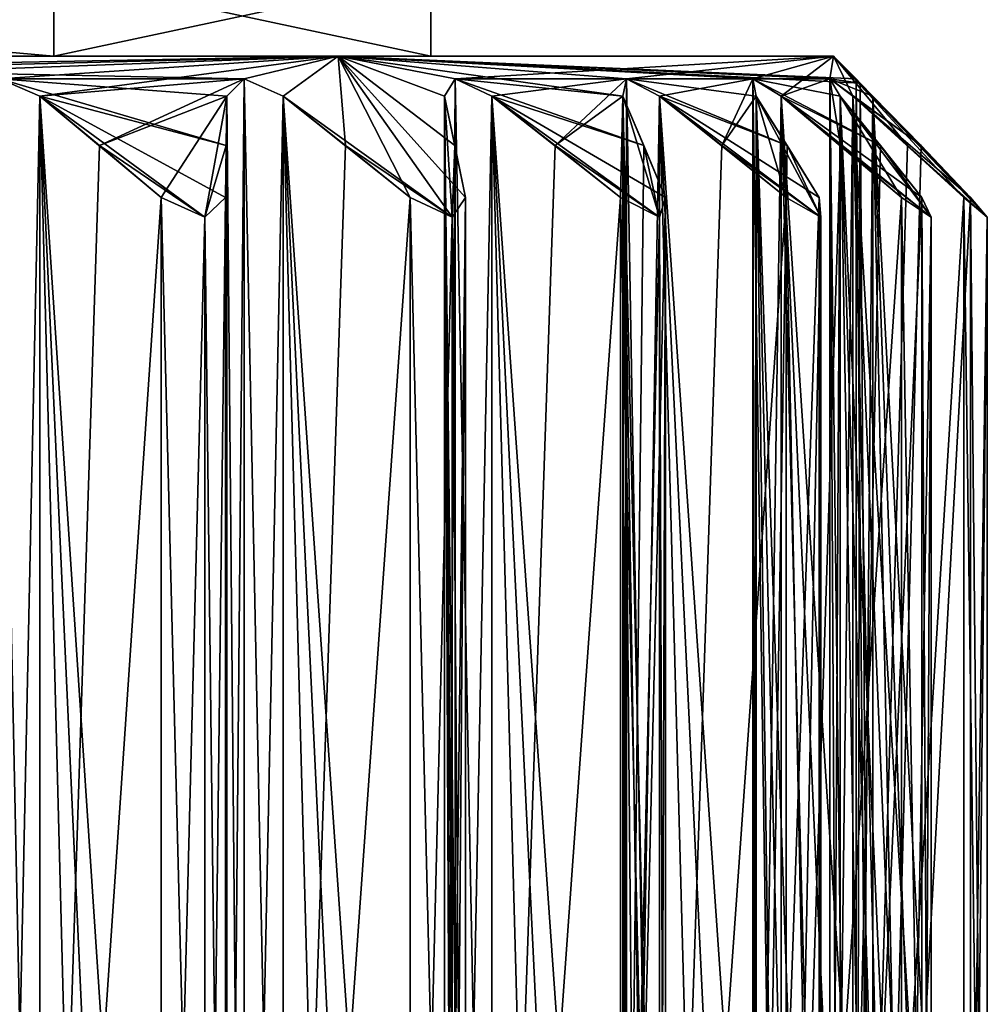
# Model space of a CAD drawing. Header units: millimetres. Extents: x -198 to 35, y -266 to 413.
# Tile 12 of 98: x -180.63 to -174.62, y -118.89 to -112.77. Entities that reach past the tile are written whole.
import ezdxf

# ---------------------------------------------------------------- set-up
doc = ezdxf.new("R2010")
doc.units = ezdxf.units.MM
doc.header["$LTSCALE"] = 87.30003
for name, color, linetype in [('1107', 7, 'CONTINUOUS'), ('1109', 7, 'CONTINUOUS'), ('1137', 7, 'CONTINUOUS'), ('1138', 7, 'CONTINUOUS'), ('1140', 7, 'CONTINUOUS'), ('1174', 7, 'CONTINUOUS'), ('1175', 7, 'CONTINUOUS'), ('1176', 7, 'CONTINUOUS'), ('1177', 7, 'CONTINUOUS'), ('1178', 7, 'CONTINUOUS'), ('1179', 7, 'CONTINUOUS'), ('1180', 7, 'CONTINUOUS'), ('1181', 7, 'CONTINUOUS'), ('1182', 7, 'CONTINUOUS'), ('1183', 7, 'CONTINUOUS'), ('1184', 7, 'CONTINUOUS'), ('1185', 7, 'CONTINUOUS'), ('1186', 7, 'CONTINUOUS'), ('1187', 7, 'CONTINUOUS'), ('1188', 7, 'CONTINUOUS'), ('1189', 7, 'CONTINUOUS'), ('1190', 7, 'CONTINUOUS'), ('1191', 7, 'CONTINUOUS'), ('1192', 7, 'CONTINUOUS'), ('1193', 7, 'CONTINUOUS'), ('1194', 7, 'CONTINUOUS'), ('1195', 7, 'CONTINUOUS'), ('1196', 7, 'CONTINUOUS'), ('1197', 7, 'CONTINUOUS'), ('1198', 7, 'CONTINUOUS'), ('1199', 7, 'CONTINUOUS'), ('1200', 7, 'CONTINUOUS'), ('1201', 7, 'CONTINUOUS'), ('1202', 7, 'CONTINUOUS'), ('1203', 7, 'CONTINUOUS'), ('1204', 7, 'CONTINUOUS'), ('1205', 7, 'CONTINUOUS'), ('1206', 7, 'CONTINUOUS'), ('1207', 7, 'CONTINUOUS'), ('1208', 7, 'CONTINUOUS'), ('1209', 7, 'CONTINUOUS'), ('1210', 7, 'CONTINUOUS'), ('1211', 7, 'CONTINUOUS'), ('1212', 7, 'CONTINUOUS'), ('1213', 7, 'CONTINUOUS'), ('1214', 7, 'CONTINUOUS'), ('1215', 7, 'CONTINUOUS'), ('1216', 7, 'CONTINUOUS'), ('1217', 7, 'CONTINUOUS'), ('1218', 7, 'CONTINUOUS'), ('1219', 7, 'CONTINUOUS'), ('1220', 7, 'CONTINUOUS'), ('1221', 7, 'CONTINUOUS'), ('1222', 7, 'CONTINUOUS')]:
    doc.layers.add(name, color=color, linetype=linetype)

msp = doc.modelspace()

# ---------------------------------------------------------------- linework, layer by layer
at = {"layer": '1107', "linetype": 'Continuous'}
for points in [[(-180.4151, -112.5, 64.6569), (-186.072, -112.5, 67), (-180.4152, -113, 64.6568), (-180.4151, -112.5, 64.6569)], [(-180.4152, -113, 64.6568), (-186.072, -112.5, 67), (-186.072, -113, 67), (-180.4152, -113, 64.6568)], [(-178.072, -113, 59), (-180.4151, -112.5, 64.6569), (-180.4152, -113, 64.6568), (-178.072, -113, 59)], [(-178.072, -112.5, 59), (-180.4151, -112.5, 64.6569), (-178.072, -113, 59), (-178.072, -112.5, 59)]]:
    msp.add_3dface(points, dxfattribs=at)
at = {"layer": '1109', "linetype": 'Continuous'}
for points in [[(-186.072, -112.5, 51), (-180.4151, -112.5, 53.3431), (-186.072, -113, 51), (-186.072, -112.5, 51)], [(-186.072, -113, 51), (-180.4151, -112.5, 53.3431), (-180.4152, -113, 53.3432), (-186.072, -113, 51)], [(-178.072, -112.5, 59), (-178.072, -113, 59), (-180.4152, -113, 53.3432), (-178.072, -112.5, 59)], [(-180.4151, -112.5, 53.3431), (-178.072, -112.5, 59), (-180.4152, -113, 53.3432), (-180.4151, -112.5, 53.3431)]]:
    msp.add_3dface(points, dxfattribs=at)
at = {"layer": '1137', "linetype": 'Continuous'}
for points in [[(-180.4152, -113, 64.6568), (-186.072, -113, 67), (-178.6474, -113, 66.4246), (-180.4152, -113, 64.6568)], [(-178.6474, -113, 66.4246), (-186.072, -113, 67), (-186.072, -113, 69.5), (-178.6474, -113, 66.4246)], [(-186.072, -113, 51), (-180.4152, -113, 53.3432), (-178.6474, -113, 51.5754), (-186.072, -113, 51)], [(-186.072, -113, 48.5), (-186.072, -113, 51), (-178.6474, -113, 51.5754), (-186.072, -113, 48.5)], [(-178.072, -113, 59), (-180.4152, -113, 64.6568), (-175.572, -113, 59), (-178.072, -113, 59)], [(-180.4152, -113, 53.3432), (-178.072, -113, 59), (-178.6474, -113, 51.5754), (-180.4152, -113, 53.3432)], [(-175.572, -113, 59), (-180.4152, -113, 64.6568), (-178.6474, -113, 66.4246), (-175.572, -113, 59)], [(-178.6474, -113, 51.5754), (-178.072, -113, 59), (-175.572, -113, 59), (-178.6474, -113, 51.5754)]]:
    msp.add_3dface(points, dxfattribs=at)
at = {"layer": '1138', "linetype": 'Continuous'}
for points in [[(-178.6474, -113, 66.4246), (-186.072, -113, 69.5), (-179.2324, -113.1404, 67.1511), (-178.6474, -113, 66.4246)], [(-179.2324, -113.1404, 67.1511), (-186.072, -113, 69.5), (-180.7518, -113.1404, 68.2149), (-179.2324, -113.1404, 67.1511)], [(-178.9906, -113.2477, 67.0849), (-178.6474, -113, 66.4246), (-179.2324, -113.1404, 67.1511), (-178.9906, -113.2477, 67.0849)], [(-177.9403, -114.0001, 67.1317), (-178.6474, -113, 66.4246), (-178.9906, -113.2477, 67.0849), (-177.9403, -114.0001, 67.1317)], [(-175.572, -113, 59), (-178.6474, -113, 66.4246), (-175.4315, -113.1405, 59), (-175.572, -113, 59)], [(-175.4315, -113.1405, 59), (-178.6474, -113, 66.4246), (-175.4059, -113.1668, 59.1212), (-175.4315, -113.1405, 59)], [(-175.4059, -113.1668, 59.1212), (-178.6474, -113, 66.4246), (-175.5932, -113.1404, 60.8477), (-175.4059, -113.1668, 59.1212)], [(-175.5932, -113.1404, 60.8477), (-178.6474, -113, 66.4246), (-176.0732, -113.1404, 62.6393), (-175.5932, -113.1404, 60.8477)], [(-176.0732, -113.1404, 62.6393), (-178.6474, -113, 66.4246), (-176.8571, -113.1404, 64.3203), (-176.0732, -113.1404, 62.6393)], [(-176.8571, -113.1404, 64.3203), (-178.6474, -113, 66.4246), (-176.8802, -113.2477, 64.5699), (-176.8571, -113.1404, 64.3203)], [(-176.8802, -113.2477, 64.5699), (-178.6474, -113, 66.4246), (-177.9209, -113.1404, 65.8396), (-176.8802, -113.2477, 64.5699)], [(-177.9209, -113.1404, 65.8396), (-178.6474, -113, 66.4246), (-177.9871, -113.2477, 66.0814), (-177.9209, -113.1404, 65.8396)], [(-177.9871, -113.2477, 66.0814), (-178.6474, -113, 66.4246), (-177.9227, -113.555, 66.4701), (-177.9871, -113.2477, 66.0814)], [(-177.9227, -113.555, 66.4701), (-178.6474, -113, 66.4246), (-177.8564, -113.8773, 66.8706), (-177.9227, -113.555, 66.4701)], [(-177.8564, -113.8773, 66.8706), (-178.6474, -113, 66.4246), (-177.9403, -114.0001, 67.1317), (-177.8564, -113.8773, 66.8706)], [(-179.3396, -113.2477, 67.3778), (-179.2324, -113.1404, 67.1511), (-180.7518, -113.1404, 68.2149), (-179.3396, -113.2477, 67.3778)], [(-179.3437, -113.555, 67.7718), (-179.3396, -113.2477, 67.3778), (-180.7518, -113.1404, 68.2149), (-179.3437, -113.555, 67.7718)], [(-180.5021, -113.2477, 68.1918), (-179.3437, -113.555, 67.7718), (-180.7518, -113.1404, 68.2149), (-180.5021, -113.2477, 68.1918)], [(-176.7493, -113.555, 64.9416), (-176.8802, -113.2477, 64.5699), (-177.9209, -113.1404, 65.8396), (-176.7493, -113.555, 64.9416)], [(-177.6942, -113.2477, 65.7324), (-176.7493, -113.555, 64.9416), (-177.9209, -113.1404, 65.8396), (-177.6942, -113.2477, 65.7324)], [(-176.0527, -113.2477, 62.8891), (-176.0732, -113.1404, 62.6393), (-176.8571, -113.1404, 64.3203), (-176.0527, -113.2477, 62.8891)], [(-175.8592, -113.555, 63.2324), (-176.0527, -113.2477, 62.8891), (-176.8571, -113.1404, 64.3203), (-175.8592, -113.555, 63.2324)], [(-176.6524, -113.2477, 64.1754), (-175.8592, -113.555, 63.2324), (-176.8571, -113.1404, 64.3203), (-176.6524, -113.2477, 64.1754)], [(-175.5295, -113.2477, 61.0902), (-175.5932, -113.1404, 60.8477), (-176.0732, -113.1404, 62.6393), (-175.5295, -113.2477, 61.0902)], [(-175.2794, -113.555, 61.3947), (-175.5295, -113.2477, 61.0902), (-176.0732, -113.1404, 62.6393), (-175.2794, -113.555, 61.3947)], [(-175.8969, -113.2477, 62.4611), (-175.2794, -113.555, 61.3947), (-176.0732, -113.1404, 62.6393), (-175.8969, -113.2477, 62.4611)], [(-175.3267, -113.2477, 59.2278), (-175.4059, -113.1668, 59.1212), (-175.5932, -113.1404, 60.8477), (-175.3267, -113.2477, 59.2278)], [(-175.0276, -113.555, 59.4842), (-175.3267, -113.2477, 59.2278), (-175.5932, -113.1404, 60.8477), (-175.0276, -113.555, 59.4842)], [(-175.4504, -113.2477, 60.6416), (-175.0276, -113.555, 59.4842), (-175.5932, -113.1404, 60.8477), (-175.4504, -113.2477, 60.6416)], [(-179.348, -113.8773, 68.1776), (-179.3437, -113.555, 67.7718), (-180.5021, -113.2477, 68.1918), (-179.348, -113.8773, 68.1776)], [(-179.4759, -114.0001, 68.4202), (-179.348, -113.8773, 68.1776), (-180.5021, -113.2477, 68.1918), (-179.4759, -114.0001, 68.4202)], [(-180.1305, -113.555, 68.3226), (-179.4759, -114.0001, 68.4202), (-180.5021, -113.2477, 68.1918), (-180.1305, -113.555, 68.3226)], [(-178.6019, -113.555, 67.1493), (-177.9403, -114.0001, 67.1317), (-178.9906, -113.2477, 67.0849), (-178.6019, -113.555, 67.1493)], [(-176.6145, -113.8773, 65.3244), (-176.7493, -113.555, 64.9416), (-177.6942, -113.2477, 65.7324), (-176.6145, -113.8773, 65.3244)], [(-176.6517, -114.0001, 65.5961), (-176.6145, -113.8773, 65.3244), (-177.6942, -113.2477, 65.7324), (-176.6517, -114.0001, 65.5961)], [(-177.3003, -113.555, 65.7283), (-176.6517, -114.0001, 65.5961), (-177.6942, -113.2477, 65.7324), (-177.3003, -113.555, 65.7283)], [(-175.66, -113.8773, 63.5861), (-175.8592, -113.555, 63.2324), (-176.6524, -113.2477, 64.1754), (-175.66, -113.8773, 63.5861)], [(-175.6495, -114.0001, 63.8601), (-175.66, -113.8773, 63.5861), (-176.6524, -113.2477, 64.1754), (-175.6495, -114.0001, 63.8601)], [(-176.2652, -113.555, 64.1029), (-175.6495, -114.0001, 63.8601), (-176.6524, -113.2477, 64.1754), (-176.2652, -113.555, 64.1029)], [(-175.0218, -113.8773, 61.7084), (-175.2794, -113.555, 61.3947), (-175.8969, -113.2477, 62.4611), (-175.0218, -113.8773, 61.7084)], [(-174.9639, -114.0001, 61.9764), (-175.0218, -113.8773, 61.7084), (-175.8969, -113.2477, 62.4611), (-174.9639, -114.0001, 61.9764)], [(-175.5281, -113.555, 62.3224), (-174.9639, -114.0001, 61.9764), (-175.8969, -113.2477, 62.4611), (-175.5281, -113.555, 62.3224)], [(-174.7194, -113.8773, 59.7484), (-175.0276, -113.555, 59.4842), (-175.4504, -113.2477, 60.6416), (-174.7194, -113.8773, 59.7484)], [(-174.6158, -114.0001, 60.0023), (-174.7194, -113.8773, 59.7484), (-175.4504, -113.2477, 60.6416), (-174.6158, -114.0001, 60.0023)], [(-175.1114, -113.555, 60.441), (-174.6158, -114.0001, 60.0023), (-175.4504, -113.2477, 60.6416), (-175.1114, -113.555, 60.441)], [(-179.7476, -113.8773, 68.4575), (-179.4759, -114.0001, 68.4202), (-180.1305, -113.555, 68.3226), (-179.7476, -113.8773, 68.4575)], [(-178.2014, -113.8773, 67.2156), (-177.9403, -114.0001, 67.1317), (-178.6019, -113.555, 67.1493), (-178.2014, -113.8773, 67.2156)], [(-176.8944, -113.8773, 65.724), (-176.6517, -114.0001, 65.5961), (-177.3003, -113.555, 65.7283), (-176.8944, -113.8773, 65.724)], [(-175.8662, -113.8773, 64.0282), (-175.6495, -114.0001, 63.8601), (-176.2652, -113.555, 64.1029), (-175.8662, -113.8773, 64.0282)], [(-175.1481, -113.8773, 62.1796), (-174.9639, -114.0001, 61.9764), (-175.5281, -113.555, 62.3224), (-175.1481, -113.8773, 62.1796)], [(-174.7619, -113.8773, 60.2344), (-174.6158, -114.0001, 60.0023), (-175.1114, -113.555, 60.441), (-174.7619, -113.8773, 60.2344)]]:
    msp.add_3dface(points, dxfattribs=at)
at = {"layer": '1140', "linetype": 'Continuous'}
for points in [[(-186.072, -113, 48.5), (-178.6474, -113, 51.5754), (-186.072, -113.1404, 48.3595), (-186.072, -113, 48.5)], [(-186.072, -113.1404, 48.3595), (-178.6474, -113, 51.5754), (-184.2243, -113.1404, 48.5212), (-186.072, -113.1404, 48.3595)], [(-184.2243, -113.1404, 48.5212), (-178.6474, -113, 51.5754), (-182.4327, -113.1404, 49.0012), (-184.2243, -113.1404, 48.5212)], [(-182.4327, -113.1404, 49.0012), (-178.6474, -113, 51.5754), (-180.7517, -113.1404, 49.7851), (-182.4327, -113.1404, 49.0012)], [(-180.7517, -113.1404, 49.7851), (-178.6474, -113, 51.5754), (-180.5021, -113.2477, 49.8082), (-180.7517, -113.1404, 49.7851)], [(-180.5021, -113.2477, 49.8082), (-178.6474, -113, 51.5754), (-179.2324, -113.1404, 50.8489), (-180.5021, -113.2477, 49.8082)], [(-179.2324, -113.1404, 50.8489), (-178.6474, -113, 51.5754), (-178.9906, -113.2477, 50.9151), (-179.2324, -113.1404, 50.8489)], [(-178.9906, -113.2477, 50.9151), (-178.6474, -113, 51.5754), (-178.6019, -113.555, 50.8507), (-178.9906, -113.2477, 50.9151)], [(-178.6474, -113, 51.5754), (-175.572, -113, 59), (-177.9209, -113.1404, 52.1604), (-178.6474, -113, 51.5754)], [(-178.6019, -113.555, 50.8507), (-178.6474, -113, 51.5754), (-178.2014, -113.8773, 50.7844), (-178.6019, -113.555, 50.8507)], [(-178.2014, -113.8773, 50.7844), (-178.6474, -113, 51.5754), (-177.9403, -114.0001, 50.8683), (-178.2014, -113.8773, 50.7844)], [(-177.9403, -114.0001, 50.8683), (-178.6474, -113, 51.5754), (-177.9871, -113.2477, 51.9186), (-177.9403, -114.0001, 50.8683)], [(-177.9871, -113.2477, 51.9186), (-178.6474, -113, 51.5754), (-177.9209, -113.1404, 52.1604), (-177.9871, -113.2477, 51.9186)], [(-177.9209, -113.1404, 52.1604), (-175.572, -113, 59), (-176.8571, -113.1404, 53.6798), (-177.9209, -113.1404, 52.1604)], [(-176.8571, -113.1404, 53.6798), (-175.572, -113, 59), (-176.0732, -113.1404, 55.3608), (-176.8571, -113.1404, 53.6798)], [(-176.0732, -113.1404, 55.3608), (-175.572, -113, 59), (-175.8969, -113.2477, 55.5389), (-176.0732, -113.1404, 55.3608)], [(-175.8969, -113.2477, 55.5389), (-175.572, -113, 59), (-175.5932, -113.1404, 57.1523), (-175.8969, -113.2477, 55.5389)], [(-175.5932, -113.1404, 57.1523), (-175.572, -113, 59), (-175.4504, -113.2477, 57.3584), (-175.5932, -113.1404, 57.1523)], [(-175.572, -113, 59), (-175.4315, -113.1405, 59), (-175.406, -113.1668, 58.8789), (-175.572, -113, 59)], [(-175.4504, -113.2477, 57.3584), (-175.572, -113, 59), (-175.1113, -113.555, 57.559), (-175.4504, -113.2477, 57.3584)], [(-175.1113, -113.555, 57.559), (-175.572, -113, 59), (-174.7619, -113.8773, 57.7656), (-175.1113, -113.555, 57.559)], [(-174.7619, -113.8773, 57.7656), (-175.572, -113, 59), (-174.6158, -114.0001, 57.9977), (-174.7619, -113.8773, 57.7656)], [(-174.6158, -114.0001, 57.9977), (-175.572, -113, 59), (-175.3267, -113.2477, 58.7722), (-174.6158, -114.0001, 57.9977)], [(-175.3267, -113.2477, 58.7722), (-175.572, -113, 59), (-175.406, -113.1668, 58.8789), (-175.3267, -113.2477, 58.7722)], [(-180.1304, -113.555, 49.6773), (-180.5021, -113.2477, 49.8082), (-179.2324, -113.1404, 50.8489), (-180.1304, -113.555, 49.6773)], [(-179.3396, -113.2477, 50.6222), (-180.1304, -113.555, 49.6773), (-179.2324, -113.1404, 50.8489), (-179.3396, -113.2477, 50.6222)], [(-177.6942, -113.2477, 52.2676), (-177.9209, -113.1404, 52.1604), (-176.8571, -113.1404, 53.6798), (-177.6942, -113.2477, 52.2676)], [(-177.3002, -113.555, 52.2717), (-177.6942, -113.2477, 52.2676), (-176.8571, -113.1404, 53.6798), (-177.3002, -113.555, 52.2717)], [(-176.8802, -113.2477, 53.4301), (-177.3002, -113.555, 52.2717), (-176.8571, -113.1404, 53.6798), (-176.8802, -113.2477, 53.4301)], [(-176.6524, -113.2477, 53.8246), (-176.8571, -113.1404, 53.6798), (-176.0732, -113.1404, 55.3608), (-176.6524, -113.2477, 53.8246)], [(-176.2651, -113.555, 53.8971), (-176.6524, -113.2477, 53.8246), (-176.0732, -113.1404, 55.3608), (-176.2651, -113.555, 53.8971)], [(-176.0527, -113.2477, 55.1109), (-176.2651, -113.555, 53.8971), (-176.0732, -113.1404, 55.3608), (-176.0527, -113.2477, 55.1109)], [(-175.528, -113.555, 55.6776), (-175.8969, -113.2477, 55.5389), (-175.5932, -113.1404, 57.1523), (-175.528, -113.555, 55.6776)], [(-175.5295, -113.2477, 56.9098), (-175.528, -113.555, 55.6776), (-175.5932, -113.1404, 57.1523), (-175.5295, -113.2477, 56.9098)], [(-179.7476, -113.8773, 49.5425), (-180.1304, -113.555, 49.6773), (-179.3396, -113.2477, 50.6222), (-179.7476, -113.8773, 49.5425)], [(-179.4759, -114.0001, 49.5797), (-179.7476, -113.8773, 49.5425), (-179.3396, -113.2477, 50.6222), (-179.4759, -114.0001, 49.5797)], [(-179.3437, -113.555, 50.2283), (-179.4759, -114.0001, 49.5797), (-179.3396, -113.2477, 50.6222), (-179.3437, -113.555, 50.2283)], [(-177.9227, -113.555, 51.5299), (-177.9403, -114.0001, 50.8683), (-177.9871, -113.2477, 51.9186), (-177.9227, -113.555, 51.5299)], [(-176.8944, -113.8773, 52.276), (-177.3002, -113.555, 52.2717), (-176.8802, -113.2477, 53.4301), (-176.8944, -113.8773, 52.276)], [(-176.6518, -114.0001, 52.4039), (-176.8944, -113.8773, 52.276), (-176.8802, -113.2477, 53.4301), (-176.6518, -114.0001, 52.4039)], [(-176.7494, -113.555, 53.0585), (-176.6518, -114.0001, 52.4039), (-176.8802, -113.2477, 53.4301), (-176.7494, -113.555, 53.0585)], [(-175.8662, -113.8773, 53.9718), (-176.2651, -113.555, 53.8971), (-176.0527, -113.2477, 55.1109), (-175.8662, -113.8773, 53.9718)], [(-175.6495, -114.0001, 54.1399), (-175.8662, -113.8773, 53.9718), (-176.0527, -113.2477, 55.1109), (-175.6495, -114.0001, 54.1399)], [(-175.8593, -113.555, 54.7677), (-175.6495, -114.0001, 54.1399), (-176.0527, -113.2477, 55.1109), (-175.8593, -113.555, 54.7677)], [(-175.1481, -113.8773, 55.8204), (-175.528, -113.555, 55.6776), (-175.5295, -113.2477, 56.9098), (-175.1481, -113.8773, 55.8204)], [(-174.9639, -114.0001, 56.0236), (-175.1481, -113.8773, 55.8204), (-175.5295, -113.2477, 56.9098), (-174.9639, -114.0001, 56.0236)], [(-175.2795, -113.555, 56.6054), (-174.9639, -114.0001, 56.0236), (-175.5295, -113.2477, 56.9098), (-175.2795, -113.555, 56.6054)], [(-175.0276, -113.555, 58.5158), (-174.6158, -114.0001, 57.9977), (-175.3267, -113.2477, 58.7722), (-175.0276, -113.555, 58.5158)], [(-179.348, -113.8773, 49.8224), (-179.4759, -114.0001, 49.5797), (-179.3437, -113.555, 50.2283), (-179.348, -113.8773, 49.8224)], [(-177.8564, -113.8773, 51.1294), (-177.9403, -114.0001, 50.8683), (-177.9227, -113.555, 51.5299), (-177.8564, -113.8773, 51.1294)], [(-176.6145, -113.8773, 52.6756), (-176.6518, -114.0001, 52.4039), (-176.7494, -113.555, 53.0585), (-176.6145, -113.8773, 52.6756)], [(-175.66, -113.8773, 54.4139), (-175.6495, -114.0001, 54.1399), (-175.8593, -113.555, 54.7677), (-175.66, -113.8773, 54.4139)], [(-175.0218, -113.8773, 56.2916), (-174.9639, -114.0001, 56.0236), (-175.2795, -113.555, 56.6054), (-175.0218, -113.8773, 56.2916)], [(-174.7194, -113.8773, 58.2516), (-174.6158, -114.0001, 57.9977), (-175.0276, -113.555, 58.5158), (-174.7194, -113.8773, 58.2516)]]:
    msp.add_3dface(points, dxfattribs=at)
at = {"layer": '1174', "linetype": 'Continuous'}
for points in [[(-180.5021, -113.2477, 68.1918), (-180.7518, -113.1404, 68.2149), (-180.5021, -125, 68.1918), (-180.5021, -113.2477, 68.1918)], [(-180.7518, -113.1404, 68.2149), (-180.7517, -125, 68.215), (-180.5021, -125, 68.1918), (-180.7518, -113.1404, 68.2149)]]:
    msp.add_3dface(points, dxfattribs=at)
at = {"layer": '1175', "linetype": 'Continuous'}
for points in [[(-179.3396, -113.2477, 67.3778), (-179.3437, -113.555, 67.7718), (-179.348, -113.8773, 68.1776), (-179.3396, -113.2477, 67.3778)], [(-179.3396, -113.2477, 67.3778), (-179.348, -113.8773, 68.1776), (-179.348, -124.6227, 68.1776), (-179.3396, -113.2477, 67.3778)], [(-179.3396, -113.2477, 67.3778), (-179.348, -124.6227, 68.1776), (-179.3454, -124.814, 67.9376), (-179.3396, -113.2477, 67.3778)], [(-179.343, -125, 67.7017), (-179.3396, -113.2477, 67.3778), (-179.3454, -124.814, 67.9376), (-179.343, -125, 67.7017)], [(-179.3396, -113.2477, 67.3778), (-179.343, -125, 67.7017), (-179.3396, -125, 67.3778), (-179.3396, -113.2477, 67.3778)]]:
    msp.add_3dface(points, dxfattribs=at)
at = {"layer": '1176', "linetype": 'Continuous'}
for points in [[(-179.4759, -114.0001, 68.4202), (-179.7476, -113.8773, 68.4575), (-179.4759, -124.4999, 68.4202), (-179.4759, -114.0001, 68.4202)], [(-179.7476, -113.8773, 68.4575), (-179.7476, -124.6227, 68.4575), (-179.4759, -124.4999, 68.4202), (-179.7476, -113.8773, 68.4575)], [(-179.348, -113.8773, 68.1776), (-179.4759, -114.0001, 68.4202), (-179.348, -124.6227, 68.1776), (-179.348, -113.8773, 68.1776)], [(-179.348, -124.6227, 68.1776), (-179.4759, -114.0001, 68.4202), (-179.4759, -124.4999, 68.4202), (-179.348, -124.6227, 68.1776)]]:
    msp.add_3dface(points, dxfattribs=at)
at = {"layer": '1177', "linetype": 'Continuous'}
for points in [[(-180.1305, -113.555, 68.3226), (-180.5021, -113.2477, 68.1918), (-180.5021, -125, 68.1918), (-180.1305, -113.555, 68.3226)], [(-179.7476, -113.8773, 68.4575), (-180.1305, -113.555, 68.3226), (-180.5021, -125, 68.1918), (-179.7476, -113.8773, 68.4575)], [(-179.7476, -113.8773, 68.4575), (-180.5021, -125, 68.1918), (-179.7476, -124.6227, 68.4575), (-179.7476, -113.8773, 68.4575)]]:
    msp.add_3dface(points, dxfattribs=at)
at = {"layer": '1178', "linetype": 'Continuous'}
for points in [[(-179.2324, -113.1404, 67.1511), (-179.3396, -113.2477, 67.3778), (-179.2324, -125, 67.1512), (-179.2324, -113.1404, 67.1511)], [(-178.9906, -113.2477, 67.0849), (-179.2324, -113.1404, 67.1511), (-178.9906, -125, 67.0849), (-178.9906, -113.2477, 67.0849)], [(-179.2324, -113.1404, 67.1511), (-179.2324, -125, 67.1512), (-178.9906, -125, 67.0849), (-179.2324, -113.1404, 67.1511)], [(-179.3396, -113.2477, 67.3778), (-179.3396, -125, 67.3778), (-179.2324, -125, 67.1512), (-179.3396, -113.2477, 67.3778)]]:
    msp.add_3dface(points, dxfattribs=at)
at = {"layer": '1179', "linetype": 'Continuous'}
for points in [[(-177.9871, -113.2477, 66.0814), (-177.9227, -113.555, 66.4701), (-177.8564, -113.8773, 66.8706), (-177.9871, -113.2477, 66.0814)], [(-177.9871, -113.2477, 66.0814), (-177.8564, -113.8773, 66.8706), (-177.8564, -124.6227, 66.8706), (-177.9871, -113.2477, 66.0814)], [(-177.9871, -113.2477, 66.0814), (-177.9342, -125, 66.401), (-177.9871, -125, 66.0814), (-177.9871, -113.2477, 66.0814)], [(-177.9342, -125, 66.401), (-177.9871, -113.2477, 66.0814), (-177.8956, -124.814, 66.6338), (-177.9342, -125, 66.401)], [(-177.9871, -113.2477, 66.0814), (-177.8564, -124.6227, 66.8706), (-177.8956, -124.814, 66.6338), (-177.9871, -113.2477, 66.0814)]]:
    msp.add_3dface(points, dxfattribs=at)
at = {"layer": '1180', "linetype": 'Continuous'}
for points in [[(-177.9403, -114.0001, 67.1317), (-178.2014, -113.8773, 67.2156), (-177.9403, -124.4999, 67.1317), (-177.9403, -114.0001, 67.1317)], [(-178.2014, -113.8773, 67.2156), (-178.2014, -124.6227, 67.2156), (-177.9403, -124.4999, 67.1317), (-178.2014, -113.8773, 67.2156)], [(-177.8564, -113.8773, 66.8706), (-177.9403, -114.0001, 67.1317), (-177.8564, -124.6227, 66.8706), (-177.8564, -113.8773, 66.8706)], [(-177.8564, -124.6227, 66.8706), (-177.9403, -114.0001, 67.1317), (-177.9403, -124.4999, 67.1317), (-177.8564, -124.6227, 66.8706)]]:
    msp.add_3dface(points, dxfattribs=at)
at = {"layer": '1181', "linetype": 'Continuous'}
for points in [[(-178.6019, -113.555, 67.1493), (-178.9906, -113.2477, 67.0849), (-178.9906, -125, 67.0849), (-178.6019, -113.555, 67.1493)], [(-178.2014, -113.8773, 67.2156), (-178.6019, -113.555, 67.1493), (-178.9906, -125, 67.0849), (-178.2014, -113.8773, 67.2156)], [(-178.2014, -113.8773, 67.2156), (-178.9906, -125, 67.0849), (-178.2014, -124.6227, 67.2156), (-178.2014, -113.8773, 67.2156)]]:
    msp.add_3dface(points, dxfattribs=at)
at = {"layer": '1182', "linetype": 'Continuous'}
for points in [[(-177.9209, -113.1404, 65.8396), (-177.9871, -113.2477, 66.0814), (-177.9208, -125, 65.8396), (-177.9209, -113.1404, 65.8396)], [(-177.6942, -113.2477, 65.7324), (-177.9209, -113.1404, 65.8396), (-177.6942, -125, 65.7324), (-177.6942, -113.2477, 65.7324)], [(-177.9209, -113.1404, 65.8396), (-177.9208, -125, 65.8396), (-177.6942, -125, 65.7324), (-177.9209, -113.1404, 65.8396)], [(-177.9871, -113.2477, 66.0814), (-177.9871, -125, 66.0814), (-177.9208, -125, 65.8396), (-177.9871, -113.2477, 66.0814)]]:
    msp.add_3dface(points, dxfattribs=at)
at = {"layer": '1183', "linetype": 'Continuous'}
for points in [[(-176.8802, -113.2477, 64.5699), (-176.7493, -113.555, 64.9416), (-176.6145, -113.8773, 65.3244), (-176.8802, -113.2477, 64.5699)], [(-176.8802, -113.2477, 64.5699), (-176.6145, -113.8773, 65.3244), (-176.6145, -124.6227, 65.3244), (-176.8802, -113.2477, 64.5699)], [(-176.8802, -113.2477, 64.5699), (-176.7726, -125, 64.8755), (-176.8802, -125, 64.5699), (-176.8802, -113.2477, 64.5699)], [(-176.7726, -125, 64.8755), (-176.8802, -113.2477, 64.5699), (-176.6943, -124.814, 65.098), (-176.7726, -125, 64.8755)], [(-176.8802, -113.2477, 64.5699), (-176.6145, -124.6227, 65.3244), (-176.6943, -124.814, 65.098), (-176.8802, -113.2477, 64.5699)]]:
    msp.add_3dface(points, dxfattribs=at)
at = {"layer": '1184', "linetype": 'Continuous'}
for points in [[(-176.6517, -114.0001, 65.5961), (-176.8944, -113.8773, 65.724), (-176.6517, -124.4999, 65.5961), (-176.6517, -114.0001, 65.5961)], [(-176.8944, -113.8773, 65.724), (-176.8944, -124.6227, 65.724), (-176.6517, -124.4999, 65.5961), (-176.8944, -113.8773, 65.724)], [(-176.6145, -113.8773, 65.3244), (-176.6517, -114.0001, 65.5961), (-176.6145, -124.6227, 65.3244), (-176.6145, -113.8773, 65.3244)], [(-176.6145, -124.6227, 65.3244), (-176.6517, -114.0001, 65.5961), (-176.6517, -124.4999, 65.5961), (-176.6145, -124.6227, 65.3244)]]:
    msp.add_3dface(points, dxfattribs=at)
at = {"layer": '1185', "linetype": 'Continuous'}
for points in [[(-177.3003, -113.555, 65.7283), (-177.6942, -113.2477, 65.7324), (-177.6942, -125, 65.7324), (-177.3003, -113.555, 65.7283)], [(-176.8944, -113.8773, 65.724), (-177.3003, -113.555, 65.7283), (-177.6942, -125, 65.7324), (-176.8944, -113.8773, 65.724)], [(-176.8944, -113.8773, 65.724), (-177.6942, -125, 65.7324), (-176.8944, -124.6227, 65.724), (-176.8944, -113.8773, 65.724)]]:
    msp.add_3dface(points, dxfattribs=at)
at = {"layer": '1186', "linetype": 'Continuous'}
for points in [[(-176.8571, -113.1404, 64.3203), (-176.8802, -113.2477, 64.5699), (-176.857, -125, 64.3203), (-176.8571, -113.1404, 64.3203)], [(-176.6524, -113.2477, 64.1754), (-176.8571, -113.1404, 64.3203), (-176.6524, -125, 64.1754), (-176.6524, -113.2477, 64.1754)], [(-176.8571, -113.1404, 64.3203), (-176.857, -125, 64.3203), (-176.6524, -125, 64.1754), (-176.8571, -113.1404, 64.3203)], [(-176.8802, -113.2477, 64.5699), (-176.8802, -125, 64.5699), (-176.857, -125, 64.3203), (-176.8802, -113.2477, 64.5699)]]:
    msp.add_3dface(points, dxfattribs=at)
at = {"layer": '1187', "linetype": 'Continuous'}
for points in [[(-176.0527, -113.2477, 62.8891), (-175.8592, -113.555, 63.2324), (-175.66, -113.8773, 63.5861), (-176.0527, -113.2477, 62.8891)], [(-176.0527, -113.2477, 62.8891), (-175.66, -113.8773, 63.5861), (-175.66, -124.6227, 63.5861), (-176.0527, -113.2477, 62.8891)], [(-176.0527, -113.2477, 62.8891), (-175.8936, -125, 63.1714), (-176.0527, -125, 62.8891), (-176.0527, -113.2477, 62.8891)], [(-175.8936, -125, 63.1714), (-176.0527, -113.2477, 62.8891), (-175.7778, -124.814, 63.3769), (-175.8936, -125, 63.1714)], [(-176.0527, -113.2477, 62.8891), (-175.66, -124.6227, 63.5861), (-175.7778, -124.814, 63.3769), (-176.0527, -113.2477, 62.8891)]]:
    msp.add_3dface(points, dxfattribs=at)
at = {"layer": '1188', "linetype": 'Continuous'}
for points in [[(-175.6495, -114.0001, 63.8601), (-175.8662, -113.8773, 64.0282), (-175.6495, -124.4999, 63.8601), (-175.6495, -114.0001, 63.8601)], [(-175.8662, -113.8773, 64.0282), (-175.8662, -124.6227, 64.0282), (-175.6495, -124.4999, 63.8601), (-175.8662, -113.8773, 64.0282)], [(-175.66, -113.8773, 63.5861), (-175.6495, -114.0001, 63.8601), (-175.66, -124.6227, 63.5861), (-175.66, -113.8773, 63.5861)], [(-175.66, -124.6227, 63.5861), (-175.6495, -114.0001, 63.8601), (-175.6495, -124.4999, 63.8601), (-175.66, -124.6227, 63.5861)]]:
    msp.add_3dface(points, dxfattribs=at)
at = {"layer": '1189', "linetype": 'Continuous'}
for points in [[(-176.2652, -113.555, 64.1029), (-176.6524, -113.2477, 64.1754), (-176.6524, -125, 64.1754), (-176.2652, -113.555, 64.1029)], [(-175.8662, -113.8773, 64.0282), (-176.2652, -113.555, 64.1029), (-176.6524, -125, 64.1754), (-175.8662, -113.8773, 64.0282)], [(-175.8662, -113.8773, 64.0282), (-176.6524, -125, 64.1754), (-175.8662, -124.6227, 64.0282), (-175.8662, -113.8773, 64.0282)]]:
    msp.add_3dface(points, dxfattribs=at)
at = {"layer": '1190', "linetype": 'Continuous'}
for points in [[(-175.8969, -113.2477, 62.4611), (-176.0732, -113.1404, 62.6393), (-175.8969, -125, 62.4611), (-175.8969, -113.2477, 62.4611)], [(-176.0732, -113.1404, 62.6393), (-176.0527, -113.2477, 62.8891), (-176.0731, -125, 62.6393), (-176.0732, -113.1404, 62.6393)], [(-176.0732, -113.1404, 62.6393), (-176.0731, -125, 62.6393), (-175.8969, -125, 62.4611), (-176.0732, -113.1404, 62.6393)], [(-176.0527, -113.2477, 62.8891), (-176.0527, -125, 62.8891), (-176.0731, -125, 62.6393), (-176.0527, -113.2477, 62.8891)]]:
    msp.add_3dface(points, dxfattribs=at)
at = {"layer": '1191', "linetype": 'Continuous'}
for points in [[(-175.5295, -113.2477, 61.0902), (-175.2794, -113.555, 61.3947), (-175.0218, -113.8773, 61.7084), (-175.5295, -113.2477, 61.0902)], [(-175.5295, -113.2477, 61.0902), (-175.0218, -113.8773, 61.7084), (-175.0218, -124.6227, 61.7084), (-175.5295, -113.2477, 61.0902)], [(-175.5295, -113.2477, 61.0902), (-175.3239, -125, 61.3406), (-175.5295, -125, 61.0902), (-175.5295, -113.2477, 61.0902)], [(-175.3239, -125, 61.3406), (-175.5295, -113.2477, 61.0902), (-175.1742, -124.814, 61.5229), (-175.3239, -125, 61.3406)], [(-175.5295, -113.2477, 61.0902), (-175.0218, -124.6227, 61.7084), (-175.1742, -124.814, 61.5229), (-175.5295, -113.2477, 61.0902)]]:
    msp.add_3dface(points, dxfattribs=at)
at = {"layer": '1192', "linetype": 'Continuous'}
for points in [[(-174.9639, -114.0001, 61.9764), (-175.1481, -113.8773, 62.1796), (-174.9639, -124.4999, 61.9764), (-174.9639, -114.0001, 61.9764)], [(-175.1481, -113.8773, 62.1796), (-175.1481, -124.6227, 62.1796), (-174.9639, -124.4999, 61.9764), (-175.1481, -113.8773, 62.1796)], [(-175.0218, -113.8773, 61.7084), (-174.9639, -114.0001, 61.9764), (-175.0218, -124.6227, 61.7084), (-175.0218, -113.8773, 61.7084)], [(-175.0218, -124.6227, 61.7084), (-174.9639, -114.0001, 61.9764), (-174.9639, -124.4999, 61.9764), (-175.0218, -124.6227, 61.7084)]]:
    msp.add_3dface(points, dxfattribs=at)
at = {"layer": '1193', "linetype": 'Continuous'}
for points in [[(-175.5281, -113.555, 62.3224), (-175.8969, -113.2477, 62.4611), (-175.8969, -125, 62.4611), (-175.5281, -113.555, 62.3224)], [(-175.1481, -113.8773, 62.1796), (-175.5281, -113.555, 62.3224), (-175.8969, -125, 62.4611), (-175.1481, -113.8773, 62.1796)], [(-175.1481, -113.8773, 62.1796), (-175.8969, -125, 62.4611), (-175.1481, -124.6227, 62.1796), (-175.1481, -113.8773, 62.1796)]]:
    msp.add_3dface(points, dxfattribs=at)
at = {"layer": '1194', "linetype": 'Continuous'}
for points in [[(-175.4504, -113.2477, 60.6416), (-175.5932, -113.1404, 60.8477), (-175.4504, -125, 60.6416), (-175.4504, -113.2477, 60.6416)], [(-175.5932, -113.1404, 60.8477), (-175.5295, -113.2477, 61.0902), (-175.5931, -125, 60.8477), (-175.5932, -113.1404, 60.8477)], [(-175.5932, -113.1404, 60.8477), (-175.5931, -125, 60.8477), (-175.4504, -125, 60.6416), (-175.5932, -113.1404, 60.8477)], [(-175.5295, -113.2477, 61.0902), (-175.5295, -125, 61.0902), (-175.5931, -125, 60.8477), (-175.5295, -113.2477, 61.0902)]]:
    msp.add_3dface(points, dxfattribs=at)
at = {"layer": '1195', "linetype": 'Continuous'}
for points in [[(-175.3267, -113.2477, 59.2278), (-175.0276, -113.555, 59.4842), (-174.7194, -113.8773, 59.7484), (-175.3267, -113.2477, 59.2278)], [(-175.3267, -113.2477, 59.2278), (-174.7194, -113.8773, 59.7484), (-174.7194, -124.6227, 59.7484), (-175.3267, -113.2477, 59.2278)], [(-175.3267, -113.2477, 59.2278), (-175.0807, -125, 59.4386), (-175.3267, -125, 59.2278), (-175.3267, -113.2477, 59.2278)], [(-175.0807, -125, 59.4386), (-175.3267, -113.2477, 59.2278), (-174.9017, -124.814, 59.5921), (-175.0807, -125, 59.4386)], [(-175.3267, -113.2477, 59.2278), (-174.7194, -124.6227, 59.7484), (-174.9017, -124.814, 59.5921), (-175.3267, -113.2477, 59.2278)]]:
    msp.add_3dface(points, dxfattribs=at)
at = {"layer": '1196', "linetype": 'Continuous'}
for points in [[(-174.6158, -114.0001, 60.0023), (-174.7619, -113.8773, 60.2344), (-174.6158, -124.4999, 60.0023), (-174.6158, -114.0001, 60.0023)], [(-174.7619, -113.8773, 60.2344), (-174.7619, -124.6227, 60.2344), (-174.6158, -124.4999, 60.0023), (-174.7619, -113.8773, 60.2344)], [(-174.7194, -113.8773, 59.7484), (-174.6158, -114.0001, 60.0023), (-174.7194, -124.6227, 59.7484), (-174.7194, -113.8773, 59.7484)], [(-174.7194, -124.6227, 59.7484), (-174.6158, -114.0001, 60.0023), (-174.6158, -124.4999, 60.0023), (-174.7194, -124.6227, 59.7484)]]:
    msp.add_3dface(points, dxfattribs=at)
at = {"layer": '1197', "linetype": 'Continuous'}
for points in [[(-175.1114, -113.555, 60.441), (-175.4504, -113.2477, 60.6416), (-175.4504, -125, 60.6416), (-175.1114, -113.555, 60.441)], [(-174.7619, -113.8773, 60.2344), (-175.1114, -113.555, 60.441), (-175.4504, -125, 60.6416), (-174.7619, -113.8773, 60.2344)], [(-174.7619, -113.8773, 60.2344), (-175.4504, -125, 60.6416), (-174.7619, -124.6227, 60.2344), (-174.7619, -113.8773, 60.2344)]]:
    msp.add_3dface(points, dxfattribs=at)
at = {"layer": '1198', "linetype": 'Continuous'}
for points in [[(-175.4315, -113.1405, 59), (-175.4059, -113.1668, 59.1212), (-175.4314, -125, 59), (-175.4315, -113.1405, 59)], [(-175.4315, -113.1405, 59), (-175.4314, -125, 59), (-175.3267, -125, 58.7722), (-175.4315, -113.1405, 59)], [(-175.4315, -113.1405, 59), (-175.3267, -125, 58.7722), (-175.406, -113.1668, 58.8789), (-175.4315, -113.1405, 59)], [(-175.4059, -113.1668, 59.1212), (-175.3267, -113.2477, 59.2278), (-175.4314, -125, 59), (-175.4059, -113.1668, 59.1212)], [(-175.3267, -125, 58.7722), (-175.3267, -113.2477, 58.7722), (-175.406, -113.1668, 58.8789), (-175.3267, -125, 58.7722)], [(-175.3267, -113.2477, 59.2278), (-175.3267, -125, 59.2278), (-175.4314, -125, 59), (-175.3267, -113.2477, 59.2278)]]:
    msp.add_3dface(points, dxfattribs=at)
at = {"layer": '1199', "linetype": 'Continuous'}
for points in [[(-175.1716, -125, 57.5234), (-175.4504, -125, 57.3584), (-175.4504, -113.2477, 57.3584), (-175.1716, -125, 57.5234)], [(-175.1716, -125, 57.5234), (-175.4504, -113.2477, 57.3584), (-174.9685, -124.814, 57.6434), (-175.1716, -125, 57.5234)], [(-175.4504, -113.2477, 57.3584), (-175.1113, -113.555, 57.559), (-174.7619, -113.8773, 57.7656), (-175.4504, -113.2477, 57.3584)], [(-175.4504, -113.2477, 57.3584), (-174.7619, -113.8773, 57.7656), (-174.7619, -124.6227, 57.7656), (-175.4504, -113.2477, 57.3584)], [(-175.4504, -113.2477, 57.3584), (-174.7619, -124.6227, 57.7656), (-174.9685, -124.814, 57.6434), (-175.4504, -113.2477, 57.3584)]]:
    msp.add_3dface(points, dxfattribs=at)
at = {"layer": '1200', "linetype": 'Continuous'}
for points in [[(-174.7619, -113.8773, 57.7656), (-174.6158, -114.0001, 57.9977), (-174.7619, -124.6227, 57.7656), (-174.7619, -113.8773, 57.7656)], [(-174.6158, -114.0001, 57.9977), (-174.7194, -113.8773, 58.2516), (-174.6158, -124.4999, 57.9977), (-174.6158, -114.0001, 57.9977)], [(-174.7194, -113.8773, 58.2516), (-174.7194, -124.6227, 58.2516), (-174.6158, -124.4999, 57.9977), (-174.7194, -113.8773, 58.2516)], [(-174.7619, -124.6227, 57.7656), (-174.6158, -114.0001, 57.9977), (-174.6158, -124.4999, 57.9977), (-174.7619, -124.6227, 57.7656)]]:
    msp.add_3dface(points, dxfattribs=at)
at = {"layer": '1201', "linetype": 'Continuous'}
for points in [[(-175.3267, -125, 58.7722), (-175.0276, -113.555, 58.5158), (-175.3267, -113.2477, 58.7722), (-175.3267, -125, 58.7722)], [(-175.3267, -125, 58.7722), (-174.7194, -113.8773, 58.2516), (-175.0276, -113.555, 58.5158), (-175.3267, -125, 58.7722)], [(-174.7194, -113.8773, 58.2516), (-175.3267, -125, 58.7722), (-174.7194, -124.6227, 58.2516), (-174.7194, -113.8773, 58.2516)]]:
    msp.add_3dface(points, dxfattribs=at)
at = {"layer": '1202', "linetype": 'Continuous'}
for points in [[(-175.5931, -125, 57.1523), (-175.5295, -125, 56.9098), (-175.5932, -113.1404, 57.1523), (-175.5931, -125, 57.1523)], [(-175.5931, -125, 57.1523), (-175.5932, -113.1404, 57.1523), (-175.4504, -113.2477, 57.3584), (-175.5931, -125, 57.1523)], [(-175.5295, -125, 56.9098), (-175.5295, -113.2477, 56.9098), (-175.5932, -113.1404, 57.1523), (-175.5295, -125, 56.9098)], [(-175.4504, -125, 57.3584), (-175.5931, -125, 57.1523), (-175.4504, -113.2477, 57.3584), (-175.4504, -125, 57.3584)]]:
    msp.add_3dface(points, dxfattribs=at)
at = {"layer": '1203', "linetype": 'Continuous'}
for points in [[(-175.5936, -125, 55.6529), (-175.8969, -125, 55.5389), (-175.8969, -113.2477, 55.5389), (-175.5936, -125, 55.6529)], [(-175.5936, -125, 55.6529), (-175.8969, -113.2477, 55.5389), (-175.3728, -124.814, 55.7359), (-175.5936, -125, 55.6529)], [(-175.8969, -113.2477, 55.5389), (-175.528, -113.555, 55.6776), (-175.1481, -113.8773, 55.8204), (-175.8969, -113.2477, 55.5389)], [(-175.8969, -113.2477, 55.5389), (-175.1481, -113.8773, 55.8204), (-175.1481, -124.6227, 55.8204), (-175.8969, -113.2477, 55.5389)], [(-175.8969, -113.2477, 55.5389), (-175.1481, -124.6227, 55.8204), (-175.3728, -124.814, 55.7359), (-175.8969, -113.2477, 55.5389)]]:
    msp.add_3dface(points, dxfattribs=at)
at = {"layer": '1204', "linetype": 'Continuous'}
for points in [[(-175.1481, -113.8773, 55.8204), (-174.9639, -114.0001, 56.0236), (-175.1481, -124.6227, 55.8204), (-175.1481, -113.8773, 55.8204)], [(-174.9639, -114.0001, 56.0236), (-175.0218, -113.8773, 56.2916), (-174.9639, -124.4999, 56.0236), (-174.9639, -114.0001, 56.0236)], [(-175.0218, -113.8773, 56.2916), (-175.0218, -124.6227, 56.2916), (-174.9639, -124.4999, 56.0236), (-175.0218, -113.8773, 56.2916)], [(-175.1481, -124.6227, 55.8204), (-174.9639, -114.0001, 56.0236), (-174.9639, -124.4999, 56.0236), (-175.1481, -124.6227, 55.8204)]]:
    msp.add_3dface(points, dxfattribs=at)
at = {"layer": '1205', "linetype": 'Continuous'}
for points in [[(-175.5295, -125, 56.9098), (-175.2795, -113.555, 56.6054), (-175.5295, -113.2477, 56.9098), (-175.5295, -125, 56.9098)], [(-175.5295, -125, 56.9098), (-175.0218, -113.8773, 56.2916), (-175.2795, -113.555, 56.6054), (-175.5295, -125, 56.9098)], [(-175.0218, -113.8773, 56.2916), (-175.5295, -125, 56.9098), (-175.0218, -124.6227, 56.2916), (-175.0218, -113.8773, 56.2916)]]:
    msp.add_3dface(points, dxfattribs=at)
at = {"layer": '1206', "linetype": 'Continuous'}
for points in [[(-176.0731, -125, 55.3607), (-176.0527, -125, 55.1109), (-176.0732, -113.1404, 55.3608), (-176.0731, -125, 55.3607)], [(-176.0731, -125, 55.3607), (-176.0732, -113.1404, 55.3608), (-175.8969, -113.2477, 55.5389), (-176.0731, -125, 55.3607)], [(-176.0527, -125, 55.1109), (-176.0527, -113.2477, 55.1109), (-176.0732, -113.1404, 55.3608), (-176.0527, -125, 55.1109)], [(-175.8969, -125, 55.5389), (-176.0731, -125, 55.3607), (-175.8969, -113.2477, 55.5389), (-175.8969, -125, 55.5389)]]:
    msp.add_3dface(points, dxfattribs=at)
at = {"layer": '1207', "linetype": 'Continuous'}
for points in [[(-176.334, -125, 53.8842), (-176.6524, -125, 53.8246), (-176.6524, -113.2477, 53.8246), (-176.334, -125, 53.8842)], [(-176.334, -125, 53.8842), (-176.6524, -113.2477, 53.8246), (-176.1021, -124.814, 53.9276), (-176.334, -125, 53.8842)], [(-176.6524, -113.2477, 53.8246), (-176.2651, -113.555, 53.8971), (-175.8662, -113.8773, 53.9718), (-176.6524, -113.2477, 53.8246)], [(-176.6524, -113.2477, 53.8246), (-175.8662, -113.8773, 53.9718), (-175.8662, -124.6227, 53.9718), (-176.6524, -113.2477, 53.8246)], [(-176.6524, -113.2477, 53.8246), (-175.8662, -124.6227, 53.9718), (-176.1021, -124.814, 53.9276), (-176.6524, -113.2477, 53.8246)]]:
    msp.add_3dface(points, dxfattribs=at)
at = {"layer": '1208', "linetype": 'Continuous'}
for points in [[(-175.8662, -113.8773, 53.9718), (-175.6495, -114.0001, 54.1399), (-175.8662, -124.6227, 53.9718), (-175.8662, -113.8773, 53.9718)], [(-175.6495, -114.0001, 54.1399), (-175.66, -113.8773, 54.4139), (-175.6495, -124.4999, 54.1399), (-175.6495, -114.0001, 54.1399)], [(-175.66, -113.8773, 54.4139), (-175.66, -124.6227, 54.4139), (-175.6495, -124.4999, 54.1399), (-175.66, -113.8773, 54.4139)], [(-175.8662, -124.6227, 53.9718), (-175.6495, -114.0001, 54.1399), (-175.6495, -124.4999, 54.1399), (-175.8662, -124.6227, 53.9718)]]:
    msp.add_3dface(points, dxfattribs=at)
at = {"layer": '1209', "linetype": 'Continuous'}
for points in [[(-176.0527, -125, 55.1109), (-175.8593, -113.555, 54.7677), (-176.0527, -113.2477, 55.1109), (-176.0527, -125, 55.1109)], [(-176.0527, -125, 55.1109), (-175.66, -113.8773, 54.4139), (-175.8593, -113.555, 54.7677), (-176.0527, -125, 55.1109)], [(-175.66, -113.8773, 54.4139), (-176.0527, -125, 55.1109), (-175.66, -124.6227, 54.4139), (-175.66, -113.8773, 54.4139)]]:
    msp.add_3dface(points, dxfattribs=at)
at = {"layer": '1210', "linetype": 'Continuous'}
for points in [[(-176.857, -125, 53.6797), (-176.8802, -125, 53.4301), (-176.8571, -113.1404, 53.6798), (-176.857, -125, 53.6797)], [(-176.8802, -125, 53.4301), (-176.8802, -113.2477, 53.4301), (-176.8571, -113.1404, 53.6798), (-176.8802, -125, 53.4301)], [(-176.857, -125, 53.6797), (-176.8571, -113.1404, 53.6798), (-176.6524, -113.2477, 53.8246), (-176.857, -125, 53.6797)], [(-176.6524, -125, 53.8246), (-176.857, -125, 53.6797), (-176.6524, -113.2477, 53.8246), (-176.6524, -125, 53.8246)]]:
    msp.add_3dface(points, dxfattribs=at)
at = {"layer": '1211', "linetype": 'Continuous'}
for points in [[(-177.3703, -125, 52.271), (-177.6942, -125, 52.2676), (-177.6942, -113.2477, 52.2676), (-177.3703, -125, 52.271)], [(-177.3703, -125, 52.271), (-177.6942, -113.2477, 52.2676), (-177.1344, -124.814, 52.2734), (-177.3703, -125, 52.271)], [(-177.6942, -113.2477, 52.2676), (-177.3002, -113.555, 52.2717), (-176.8944, -113.8773, 52.276), (-177.6942, -113.2477, 52.2676)], [(-177.6942, -113.2477, 52.2676), (-176.8944, -113.8773, 52.276), (-176.8944, -124.6227, 52.276), (-177.6942, -113.2477, 52.2676)], [(-177.6942, -113.2477, 52.2676), (-176.8944, -124.6227, 52.276), (-177.1344, -124.814, 52.2734), (-177.6942, -113.2477, 52.2676)]]:
    msp.add_3dface(points, dxfattribs=at)
at = {"layer": '1212', "linetype": 'Continuous'}
for points in [[(-176.8944, -113.8773, 52.276), (-176.6518, -114.0001, 52.4039), (-176.8944, -124.6227, 52.276), (-176.8944, -113.8773, 52.276)], [(-176.6518, -114.0001, 52.4039), (-176.6145, -113.8773, 52.6756), (-176.6518, -124.4999, 52.4039), (-176.6518, -114.0001, 52.4039)], [(-176.6145, -113.8773, 52.6756), (-176.6145, -124.6227, 52.6756), (-176.6518, -124.4999, 52.4039), (-176.6145, -113.8773, 52.6756)], [(-176.8944, -124.6227, 52.276), (-176.6518, -114.0001, 52.4039), (-176.6518, -124.4999, 52.4039), (-176.8944, -124.6227, 52.276)]]:
    msp.add_3dface(points, dxfattribs=at)
at = {"layer": '1213', "linetype": 'Continuous'}
for points in [[(-176.8802, -125, 53.4301), (-176.7494, -113.555, 53.0585), (-176.8802, -113.2477, 53.4301), (-176.8802, -125, 53.4301)], [(-176.8802, -125, 53.4301), (-176.6145, -113.8773, 52.6756), (-176.7494, -113.555, 53.0585), (-176.8802, -125, 53.4301)], [(-176.6145, -113.8773, 52.6756), (-176.8802, -125, 53.4301), (-176.6145, -124.6227, 52.6756), (-176.6145, -113.8773, 52.6756)]]:
    msp.add_3dface(points, dxfattribs=at)
at = {"layer": '1214', "linetype": 'Continuous'}
for points in [[(-177.9208, -125, 52.1604), (-177.9871, -125, 51.9186), (-177.9209, -113.1404, 52.1604), (-177.9208, -125, 52.1604)], [(-177.9871, -125, 51.9186), (-177.9871, -113.2477, 51.9186), (-177.9209, -113.1404, 52.1604), (-177.9871, -125, 51.9186)], [(-177.9208, -125, 52.1604), (-177.9209, -113.1404, 52.1604), (-177.6942, -113.2477, 52.2676), (-177.9208, -125, 52.1604)], [(-177.6942, -125, 52.2676), (-177.9208, -125, 52.1604), (-177.6942, -113.2477, 52.2676), (-177.6942, -125, 52.2676)]]:
    msp.add_3dface(points, dxfattribs=at)
at = {"layer": '1215', "linetype": 'Continuous'}
for points in [[(-178.671, -125, 50.8622), (-178.9906, -125, 50.9151), (-178.9906, -113.2477, 50.9151), (-178.671, -125, 50.8622)], [(-178.671, -125, 50.8622), (-178.9906, -113.2477, 50.9151), (-178.4382, -124.814, 50.8236), (-178.671, -125, 50.8622)], [(-178.9906, -113.2477, 50.9151), (-178.6019, -113.555, 50.8507), (-178.2014, -113.8773, 50.7844), (-178.9906, -113.2477, 50.9151)], [(-178.9906, -113.2477, 50.9151), (-178.2014, -113.8773, 50.7844), (-178.2014, -124.6227, 50.7844), (-178.9906, -113.2477, 50.9151)], [(-178.9906, -113.2477, 50.9151), (-178.2014, -124.6227, 50.7844), (-178.4382, -124.814, 50.8236), (-178.9906, -113.2477, 50.9151)]]:
    msp.add_3dface(points, dxfattribs=at)
at = {"layer": '1216', "linetype": 'Continuous'}
for points in [[(-178.2014, -113.8773, 50.7844), (-177.9403, -114.0001, 50.8683), (-178.2014, -124.6227, 50.7844), (-178.2014, -113.8773, 50.7844)], [(-177.9403, -114.0001, 50.8683), (-177.8564, -113.8773, 51.1294), (-177.9403, -124.4999, 50.8683), (-177.9403, -114.0001, 50.8683)], [(-177.8564, -113.8773, 51.1294), (-177.8564, -124.6227, 51.1294), (-177.9403, -124.4999, 50.8683), (-177.8564, -113.8773, 51.1294)], [(-178.2014, -124.6227, 50.7844), (-177.9403, -114.0001, 50.8683), (-177.9403, -124.4999, 50.8683), (-178.2014, -124.6227, 50.7844)]]:
    msp.add_3dface(points, dxfattribs=at)
at = {"layer": '1217', "linetype": 'Continuous'}
for points in [[(-177.9871, -125, 51.9186), (-177.9227, -113.555, 51.5299), (-177.9871, -113.2477, 51.9186), (-177.9871, -125, 51.9186)], [(-177.9871, -125, 51.9186), (-177.8564, -113.8773, 51.1294), (-177.9227, -113.555, 51.5299), (-177.9871, -125, 51.9186)], [(-177.8564, -113.8773, 51.1294), (-177.9871, -125, 51.9186), (-177.8564, -124.6227, 51.1294), (-177.8564, -113.8773, 51.1294)]]:
    msp.add_3dface(points, dxfattribs=at)
at = {"layer": '1218', "linetype": 'Continuous'}
for points in [[(-179.2324, -125, 50.8488), (-179.3396, -125, 50.6222), (-179.2324, -113.1404, 50.8489), (-179.2324, -125, 50.8488)], [(-179.3396, -125, 50.6222), (-179.3396, -113.2477, 50.6222), (-179.2324, -113.1404, 50.8489), (-179.3396, -125, 50.6222)], [(-179.2324, -125, 50.8488), (-179.2324, -113.1404, 50.8489), (-178.9906, -113.2477, 50.9151), (-179.2324, -125, 50.8488)], [(-178.9906, -125, 50.9151), (-179.2324, -125, 50.8488), (-178.9906, -113.2477, 50.9151), (-178.9906, -125, 50.9151)]]:
    msp.add_3dface(points, dxfattribs=at)
at = {"layer": '1219', "linetype": 'Continuous'}
for points in [[(-180.1965, -125, 49.7006), (-180.5021, -125, 49.8082), (-180.5021, -113.2477, 49.8082), (-180.1965, -125, 49.7006)], [(-180.1965, -125, 49.7006), (-180.5021, -113.2477, 49.8082), (-179.974, -124.814, 49.6223), (-180.1965, -125, 49.7006)], [(-180.5021, -113.2477, 49.8082), (-180.1304, -113.555, 49.6773), (-179.7476, -113.8773, 49.5425), (-180.5021, -113.2477, 49.8082)], [(-180.5021, -113.2477, 49.8082), (-179.7476, -113.8773, 49.5425), (-179.7476, -124.6227, 49.5425), (-180.5021, -113.2477, 49.8082)], [(-180.5021, -113.2477, 49.8082), (-179.7476, -124.6227, 49.5425), (-179.974, -124.814, 49.6223), (-180.5021, -113.2477, 49.8082)]]:
    msp.add_3dface(points, dxfattribs=at)
at = {"layer": '1220', "linetype": 'Continuous'}
for points in [[(-179.7476, -113.8773, 49.5425), (-179.4759, -114.0001, 49.5797), (-179.7476, -124.6227, 49.5425), (-179.7476, -113.8773, 49.5425)], [(-179.4759, -114.0001, 49.5797), (-179.348, -113.8773, 49.8224), (-179.4759, -124.4999, 49.5797), (-179.4759, -114.0001, 49.5797)], [(-179.348, -113.8773, 49.8224), (-179.348, -124.6227, 49.8224), (-179.4759, -124.4999, 49.5797), (-179.348, -113.8773, 49.8224)], [(-179.7476, -124.6227, 49.5425), (-179.4759, -114.0001, 49.5797), (-179.4759, -124.4999, 49.5797), (-179.7476, -124.6227, 49.5425)]]:
    msp.add_3dface(points, dxfattribs=at)
at = {"layer": '1221', "linetype": 'Continuous'}
for points in [[(-179.3396, -125, 50.6222), (-179.3437, -113.555, 50.2283), (-179.3396, -113.2477, 50.6222), (-179.3396, -125, 50.6222)], [(-179.3396, -125, 50.6222), (-179.348, -113.8773, 49.8224), (-179.3437, -113.555, 50.2283), (-179.3396, -125, 50.6222)], [(-179.348, -113.8773, 49.8224), (-179.3396, -125, 50.6222), (-179.348, -124.6227, 49.8224), (-179.348, -113.8773, 49.8224)]]:
    msp.add_3dface(points, dxfattribs=at)
at = {"layer": '1222', "linetype": 'Continuous'}
for points in [[(-180.7517, -125, 49.785), (-180.7517, -113.1404, 49.7851), (-180.5021, -113.2477, 49.8082), (-180.7517, -125, 49.785)], [(-180.5021, -125, 49.8082), (-180.7517, -125, 49.785), (-180.5021, -113.2477, 49.8082), (-180.5021, -125, 49.8082)]]:
    msp.add_3dface(points, dxfattribs=at)

doc.saveas('drawing.dxf')
